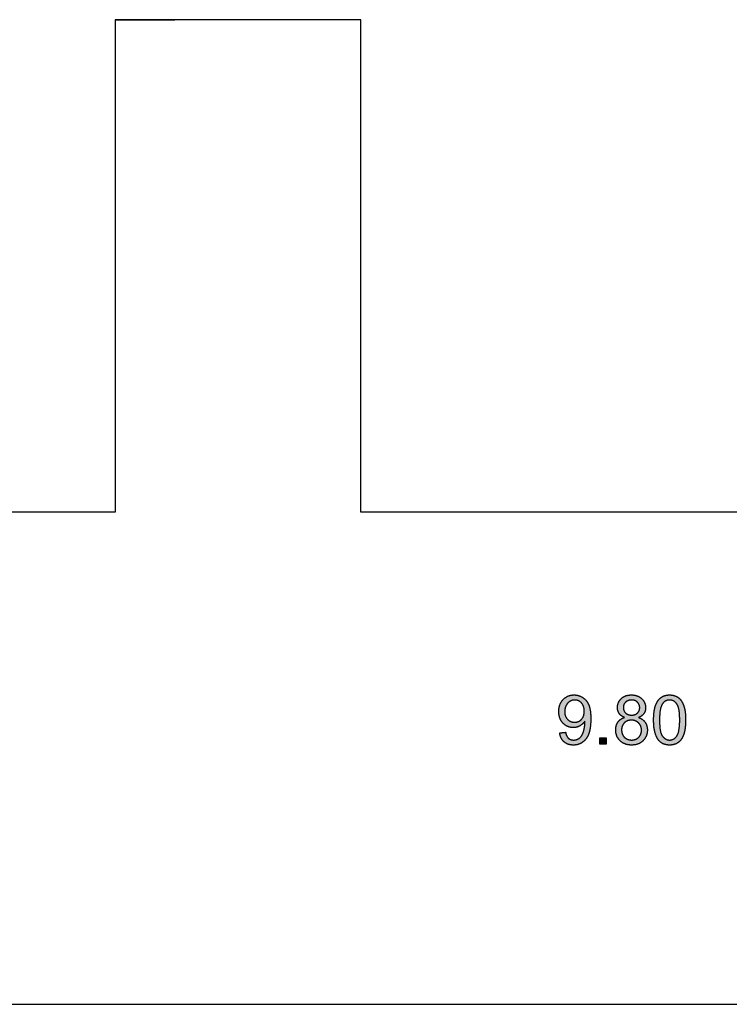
# Model space of a CAD drawing. Header units: millimetres. Extents: x -49 to 798, y -127 to 363.
# Tile 24 of 170: x 129 to 143, y -93 to -73. Entities that reach past the tile are written whole.
import ezdxf

# ---------------------------------------------------------------- set-up
doc = ezdxf.new("R2010")
doc.units = ezdxf.units.MM
doc.header["$MEASUREMENT"] = 0
doc.layers.add('corte', color=1, linetype='Continuous', true_color=0xff0000)
doc.layers.add('grabado', color=3, linetype='Continuous', true_color=0x00ff00)

msp = doc.modelspace()

# ---------------------------------------------------------------- hatches: boundary and pattern name
at = {"layer": 'grabado'}
h = msp.add_hatch(color=256, dxfattribs=at)
h.paths.add_polyline_path([(140.002, -87.576), (140.003, -87.584), (140.004, -87.591), (140.006, -87.598), (140.007, -87.605), (140.008, -87.612), (140.01, -87.618), (140.012, -87.625), (140.013, -87.632), (140.015, -87.638), (140.017, -87.645), (140.019, -87.651), (140.022, -87.657), (140.024, -87.663), (140.027, -87.669), (140.029, -87.675), (140.032, -87.681), (140.035, -87.686), (140.038, -87.692), (140.041, -87.697), (140.044, -87.702), (140.047, -87.708), (140.05, -87.713), (140.054, -87.718), (140.058, -87.723), (140.061, -87.728), (140.065, -87.732), (140.069, -87.737), (140.073, -87.741), (140.077, -87.746), (140.082, -87.75), (140.086, -87.754), (140.091, -87.758), (140.095, -87.762), (140.1, -87.766), (140.105, -87.77), (140.11, -87.774), (140.115, -87.777), (140.12, -87.78), (140.125, -87.784), (140.13, -87.787), (140.135, -87.79), (140.141, -87.793), (140.146, -87.795), (140.152, -87.798), (140.158, -87.8), (140.163, -87.803), (140.169, -87.805), (140.175, -87.807), (140.181, -87.809), (140.187, -87.811), (140.193, -87.813), (140.199, -87.814), (140.206, -87.816), (140.212, -87.817), (140.218, -87.818), (140.225, -87.819), (140.232, -87.82), (140.238, -87.821), (140.245, -87.822), (140.252, -87.822), (140.259, -87.823), (140.266, -87.823), (140.273, -87.823), (140.28, -87.823), (140.294, -87.823), (140.301, -87.823), (140.307, -87.822), (140.314, -87.822), (140.32, -87.821), (140.327, -87.82), (140.333, -87.82), (140.34, -87.819), (140.346, -87.817), (140.352, -87.816), (140.359, -87.815), (140.365, -87.814), (140.371, -87.812), (140.377, -87.81), (140.383, -87.808), (140.389, -87.807), (140.395, -87.805), (140.4, -87.802), (140.406, -87.8), (140.412, -87.798), (140.418, -87.795), (140.423, -87.793), (140.429, -87.79), (140.434, -87.787), (140.44, -87.784), (140.445, -87.781), (140.45, -87.778), (140.456, -87.775), (140.461, -87.771), (140.466, -87.768), (140.471, -87.764), (140.476, -87.76), (140.481, -87.757), (140.486, -87.753), (140.491, -87.748), (140.496, -87.744), (140.5, -87.74), (140.505, -87.736), (140.509, -87.731), (140.514, -87.727), (140.518, -87.722), (140.522, -87.717), (140.526, -87.712), (140.531, -87.707), (140.535, -87.702), (140.539, -87.697), (140.542, -87.691), (140.546, -87.686), (140.55, -87.68), (140.554, -87.675), (140.557, -87.669), (140.561, -87.663), (140.564, -87.657), (140.571, -87.645), (140.577, -87.632), (140.583, -87.619), (140.588, -87.606), (140.594, -87.592), (140.599, -87.577), (140.603, -87.562), (140.608, -87.547), (140.612, -87.53), (140.615, -87.513), (140.619, -87.496), (140.622, -87.478), (140.625, -87.459), (140.627, -87.44), (140.629, -87.42), (140.631, -87.399), (140.632, -87.378), (140.634, -87.334), (140.635, -87.287), (140.634, -87.243), (140.632, -87.201), (140.631, -87.181), (140.629, -87.162), (140.627, -87.143), (140.624, -87.125), (140.622, -87.108), (140.619, -87.092), (140.615, -87.076), (140.611, -87.061), (140.607, -87.046), (140.605, -87.039), (140.603, -87.032), (140.601, -87.026), (140.598, -87.019), (140.596, -87.013), (140.593, -87.007), (140.588, -86.995), (140.582, -86.983), (140.576, -86.972), (140.57, -86.961), (140.567, -86.956), (140.564, -86.951), (140.56, -86.946), (140.557, -86.94), (140.553, -86.935), (140.55, -86.931), (140.546, -86.926), (140.542, -86.921), (140.538, -86.916), (140.534, -86.912), (140.53, -86.907), (140.526, -86.903), (140.522, -86.899), (140.518, -86.895), (140.514, -86.891), (140.509, -86.887), (140.505, -86.883), (140.5, -86.879), (140.496, -86.875), (140.491, -86.871), (140.487, -86.868), (140.482, -86.864), (140.477, -86.861), (140.472, -86.858), (140.467, -86.854), (140.462, -86.851), (140.457, -86.848), (140.452, -86.845), (140.446, -86.842), (140.441, -86.84), (140.436, -86.837), (140.431, -86.835), (140.426, -86.832), (140.42, -86.83), (140.415, -86.828), (140.41, -86.826), (140.404, -86.824), (140.399, -86.822), (140.393, -86.82), (140.388, -86.818), (140.382, -86.817), (140.377, -86.815), (140.371, -86.814), (140.365, -86.813), (140.36, -86.811), (140.354, -86.81), (140.348, -86.809), (140.343, -86.808), (140.337, -86.808), (140.331, -86.807), (140.325, -86.806), (140.319, -86.806), (140.313, -86.806), (140.307, -86.805), (140.295, -86.805), (140.287, -86.805), (140.279, -86.806), (140.271, -86.806), (140.263, -86.807), (140.255, -86.807), (140.247, -86.808), (140.239, -86.81), (140.231, -86.811), (140.224, -86.813), (140.216, -86.814), (140.209, -86.816), (140.201, -86.818), (140.194, -86.82), (140.187, -86.823), (140.18, -86.826), (140.173, -86.828), (140.166, -86.831), (140.159, -86.834), (140.152, -86.838), (140.146, -86.841), (140.139, -86.845), (140.133, -86.849), (140.126, -86.853), (140.12, -86.857), (140.114, -86.862), (140.108, -86.866), (140.102, -86.871), (140.096, -86.876), (140.09, -86.881), (140.084, -86.886), (140.079, -86.892), (140.073, -86.898), (140.068, -86.903), (140.062, -86.909), (140.057, -86.915), (140.052, -86.922), (140.047, -86.928), (140.043, -86.934), (140.038, -86.941), (140.034, -86.948), (140.03, -86.954), (140.026, -86.961), (140.022, -86.968), (140.019, -86.975), (140.016, -86.982), (140.012, -86.99), (140.009, -86.997), (140.006, -87.005), (140.004, -87.013), (140.001, -87.02), (139.999, -87.028), (139.997, -87.036), (139.995, -87.044), (139.993, -87.053), (139.991, -87.061), (139.99, -87.07), (139.988, -87.078), (139.987, -87.087), (139.986, -87.096), (139.986, -87.105), (139.985, -87.114), (139.985, -87.123), (139.984, -87.132), (139.984, -87.142), (139.984, -87.151), (139.985, -87.16), (139.985, -87.169), (139.986, -87.177), (139.986, -87.186), (139.987, -87.195), (139.988, -87.203), (139.99, -87.211), (139.991, -87.22), (139.993, -87.228), (139.994, -87.236), (139.996, -87.244), (139.998, -87.251), (140.001, -87.259), (140.003, -87.267), (140.006, -87.274), (140.008, -87.281), (140.011, -87.289), (140.014, -87.296), (140.017, -87.303), (140.021, -87.31), (140.024, -87.316), (140.028, -87.323), (140.032, -87.33), (140.036, -87.336), (140.04, -87.342), (140.045, -87.349), (140.049, -87.355), (140.054, -87.361), (140.059, -87.367), (140.064, -87.372), (140.069, -87.378), (140.075, -87.384), (140.08, -87.389), (140.086, -87.394), (140.091, -87.399), (140.097, -87.404), (140.103, -87.409), (140.108, -87.413), (140.114, -87.417), (140.12, -87.422), (140.126, -87.425), (140.132, -87.429), (140.139, -87.433), (140.145, -87.436), (140.151, -87.439), (140.158, -87.443), (140.164, -87.445), (140.171, -87.448), (140.177, -87.451), (140.184, -87.453), (140.191, -87.455), (140.198, -87.457), (140.204, -87.459), (140.211, -87.461), (140.219, -87.462), (140.226, -87.464), (140.233, -87.465), (140.24, -87.466), (140.248, -87.466), (140.255, -87.467), (140.262, -87.467), (140.27, -87.468), (140.278, -87.468), (140.287, -87.468), (140.296, -87.467), (140.305, -87.467), (140.314, -87.466), (140.323, -87.464), (140.332, -87.463), (140.34, -87.461), (140.349, -87.459), (140.357, -87.456), (140.366, -87.454), (140.374, -87.451), (140.382, -87.447), (140.391, -87.444), (140.399, -87.44), (140.407, -87.436), (140.415, -87.432), (140.422, -87.427), (140.43, -87.422), (140.437, -87.417), (140.445, -87.412), (140.452, -87.407), (140.458, -87.401), (140.465, -87.396), (140.471, -87.39), (140.477, -87.384), (140.483, -87.378), (140.489, -87.372), (140.494, -87.365), (140.5, -87.358), (140.505, -87.351), (140.51, -87.344), (140.514, -87.337), (140.515, -87.351), (140.515, -87.362), (140.515, -87.38), (140.514, -87.399), (140.512, -87.418), (140.51, -87.437), (140.508, -87.455), (140.505, -87.474), (140.501, -87.492), (140.497, -87.51), (140.492, -87.528), (140.487, -87.545), (140.482, -87.561), (140.477, -87.576), (140.474, -87.583), (140.471, -87.59), (140.469, -87.597), (140.466, -87.603), (140.463, -87.609), (140.46, -87.615), (140.457, -87.621), (140.453, -87.626), (140.45, -87.632), (140.447, -87.637), (140.443, -87.642), (140.44, -87.647), (140.436, -87.652), (140.432, -87.656), (140.428, -87.661), (140.424, -87.665), (140.419, -87.669), (140.415, -87.673), (140.41, -87.677), (140.405, -87.681), (140.4, -87.685), (140.395, -87.688), (140.39, -87.692), (140.385, -87.695), (140.382, -87.697), (140.379, -87.698), (140.377, -87.7), (140.374, -87.701), (140.371, -87.703), (140.368, -87.704), (140.365, -87.705), (140.362, -87.706), (140.359, -87.708), (140.356, -87.709), (140.353, -87.71), (140.35, -87.711), (140.344, -87.713), (140.338, -87.714), (140.332, -87.716), (140.326, -87.717), (140.319, -87.718), (140.313, -87.719), (140.306, -87.72), (140.299, -87.72), (140.293, -87.721), (140.286, -87.721), (140.282, -87.721), (140.278, -87.721), (140.274, -87.721), (140.27, -87.72), (140.266, -87.72), (140.262, -87.72), (140.258, -87.719), (140.255, -87.719), (140.251, -87.718), (140.247, -87.717), (140.244, -87.716), (140.24, -87.716), (140.237, -87.715), (140.233, -87.714), (140.23, -87.713), (140.227, -87.712), (140.223, -87.71), (140.22, -87.709), (140.217, -87.708), (140.214, -87.706), (140.21, -87.705), (140.207, -87.703), (140.204, -87.702), (140.201, -87.7), (140.198, -87.698), (140.196, -87.696), (140.193, -87.694), (140.19, -87.692), (140.187, -87.69), (140.184, -87.688), (140.182, -87.686), (140.179, -87.684), (140.177, -87.681), (140.174, -87.679), (140.172, -87.676), (140.169, -87.674), (140.167, -87.671), (140.164, -87.668), (140.162, -87.665), (140.16, -87.662), (140.158, -87.659), (140.156, -87.656), (140.154, -87.653), (140.152, -87.65), (140.15, -87.646), (140.148, -87.643), (140.146, -87.639), (140.144, -87.635), (140.143, -87.632), (140.141, -87.628), (140.139, -87.624), (140.138, -87.62), (140.136, -87.616), (140.135, -87.611), (140.132, -87.603), (140.129, -87.594), (140.127, -87.584), (140.125, -87.574), (140.123, -87.564)], flags=0)
h.paths.add_polyline_path([(140.502, -87.136), (140.502, -87.123), (140.502, -87.117), (140.501, -87.11), (140.501, -87.104), (140.5, -87.098), (140.5, -87.092), (140.499, -87.086), (140.498, -87.08), (140.497, -87.074), (140.496, -87.069), (140.495, -87.063), (140.493, -87.058), (140.492, -87.052), (140.49, -87.047), (140.489, -87.042), (140.487, -87.037), (140.485, -87.031), (140.483, -87.026), (140.481, -87.022), (140.479, -87.017), (140.476, -87.012), (140.474, -87.007), (140.471, -87.003), (140.469, -86.998), (140.466, -86.994), (140.463, -86.99), (140.46, -86.985), (140.457, -86.981), (140.454, -86.977), (140.451, -86.973), (140.447, -86.969), (140.444, -86.965), (140.44, -86.962), (140.437, -86.958), (140.433, -86.955), (140.429, -86.951), (140.425, -86.948), (140.422, -86.945), (140.418, -86.942), (140.414, -86.939), (140.41, -86.937), (140.406, -86.934), (140.402, -86.932), (140.398, -86.929), (140.394, -86.927), (140.389, -86.925), (140.385, -86.923), (140.381, -86.921), (140.376, -86.919), (140.372, -86.918), (140.367, -86.916), (140.363, -86.915), (140.358, -86.914), (140.354, -86.912), (140.349, -86.911), (140.344, -86.911), (140.339, -86.91), (140.334, -86.909), (140.33, -86.909), (140.325, -86.908), (140.32, -86.908), (140.314, -86.908), (140.309, -86.908), (140.304, -86.908), (140.299, -86.908), (140.294, -86.908), (140.288, -86.909), (140.283, -86.909), (140.278, -86.91), (140.273, -86.911), (140.268, -86.912), (140.263, -86.913), (140.258, -86.914), (140.254, -86.915), (140.249, -86.917), (140.244, -86.919), (140.24, -86.92), (140.235, -86.922), (140.23, -86.924), (140.226, -86.926), (140.221, -86.929), (140.217, -86.931), (140.213, -86.934), (140.208, -86.936), (140.204, -86.939), (140.2, -86.942), (140.196, -86.945), (140.192, -86.948), (140.188, -86.951), (140.184, -86.955), (140.18, -86.958), (140.176, -86.962), (140.172, -86.966), (140.168, -86.97), (140.164, -86.974), (140.161, -86.978), (140.157, -86.982), (140.154, -86.987), (140.15, -86.991), (140.147, -86.996), (140.144, -87), (140.141, -87.005), (140.138, -87.01), (140.136, -87.014), (140.133, -87.019), (140.13, -87.024), (140.128, -87.029), (140.126, -87.034), (140.124, -87.04), (140.122, -87.045), (140.12, -87.05), (140.118, -87.056), (140.116, -87.061), (140.115, -87.067), (140.113, -87.072), (140.112, -87.078), (140.111, -87.084), (140.109, -87.09), (140.108, -87.096), (140.108, -87.102), (140.107, -87.108), (140.106, -87.114), (140.106, -87.12), (140.105, -87.127), (140.105, -87.133), (140.105, -87.139), (140.105, -87.146), (140.105, -87.152), (140.105, -87.158), (140.105, -87.164), (140.106, -87.169), (140.106, -87.175), (140.107, -87.18), (140.107, -87.186), (140.108, -87.191), (140.109, -87.197), (140.11, -87.202), (140.111, -87.207), (140.113, -87.212), (140.114, -87.217), (140.116, -87.222), (140.117, -87.227), (140.119, -87.232), (140.121, -87.237), (140.123, -87.241), (140.125, -87.246), (140.127, -87.251), (140.129, -87.255), (140.131, -87.26), (140.134, -87.264), (140.136, -87.268), (140.139, -87.273), (140.142, -87.277), (140.145, -87.281), (140.148, -87.285), (140.151, -87.289), (140.154, -87.293), (140.158, -87.296), (140.161, -87.3), (140.165, -87.304), (140.168, -87.307), (140.172, -87.311), (140.176, -87.314), (140.18, -87.317), (140.184, -87.32), (140.187, -87.323), (140.191, -87.326), (140.196, -87.329), (140.2, -87.331), (140.204, -87.334), (140.208, -87.336), (140.212, -87.339), (140.217, -87.341), (140.221, -87.343), (140.226, -87.345), (140.23, -87.346), (140.235, -87.348), (140.24, -87.35), (140.244, -87.351), (140.249, -87.352), (140.254, -87.354), (140.259, -87.355), (140.264, -87.356), (140.269, -87.357), (140.274, -87.357), (140.279, -87.358), (140.284, -87.358), (140.29, -87.359), (140.295, -87.359), (140.3, -87.359), (140.306, -87.359), (140.311, -87.359), (140.317, -87.359), (140.322, -87.359), (140.327, -87.358), (140.332, -87.358), (140.337, -87.357), (140.342, -87.357), (140.347, -87.356), (140.352, -87.355), (140.357, -87.354), (140.361, -87.352), (140.366, -87.351), (140.371, -87.35), (140.375, -87.348), (140.38, -87.346), (140.384, -87.345), (140.388, -87.343), (140.393, -87.341), (140.397, -87.339), (140.401, -87.336), (140.405, -87.334), (140.409, -87.331), (140.413, -87.329), (140.417, -87.326), (140.421, -87.323), (140.425, -87.32), (140.429, -87.317), (140.433, -87.314), (140.436, -87.311), (140.44, -87.307), (140.444, -87.304), (140.447, -87.3), (140.45, -87.296), (140.454, -87.293), (140.457, -87.289), (140.46, -87.285), (140.463, -87.281), (140.466, -87.276), (140.469, -87.272), (140.471, -87.268), (140.474, -87.263), (140.476, -87.259), (140.478, -87.254), (140.481, -87.249), (140.483, -87.244), (140.485, -87.24), (140.487, -87.235), (140.488, -87.229), (140.49, -87.224), (140.492, -87.219), (140.493, -87.214), (140.495, -87.208), (140.496, -87.203), (140.497, -87.197), (140.498, -87.191), (140.499, -87.186), (140.5, -87.18), (140.5, -87.174), (140.501, -87.168), (140.501, -87.161), (140.502, -87.155), (140.502, -87.149)], flags=0)
h = msp.add_hatch(color=256, dxfattribs=at)
h.paths.add_polyline_path([(141.322, -87.263), (141.317, -87.264), (141.312, -87.266), (141.306, -87.268), (141.301, -87.27), (141.296, -87.271), (141.291, -87.273), (141.286, -87.275), (141.281, -87.278), (141.277, -87.28), (141.272, -87.282), (141.267, -87.284), (141.263, -87.287), (141.258, -87.289), (141.254, -87.292), (141.249, -87.295), (141.245, -87.297), (141.241, -87.3), (141.237, -87.303), (141.233, -87.306), (141.229, -87.309), (141.225, -87.312), (141.221, -87.316), (141.218, -87.319), (141.214, -87.322), (141.211, -87.326), (141.207, -87.33), (141.204, -87.333), (141.2, -87.337), (141.197, -87.341), (141.194, -87.345), (141.191, -87.349), (141.188, -87.353), (141.185, -87.357), (141.182, -87.361), (141.18, -87.365), (141.177, -87.37), (141.174, -87.374), (141.172, -87.379), (141.17, -87.383), (141.167, -87.388), (141.165, -87.392), (141.163, -87.397), (141.161, -87.402), (141.159, -87.407), (141.157, -87.412), (141.156, -87.417), (141.154, -87.422), (141.153, -87.427), (141.151, -87.432), (141.15, -87.437), (141.149, -87.442), (141.147, -87.448), (141.146, -87.453), (141.145, -87.458), (141.145, -87.464), (141.144, -87.47), (141.143, -87.481), (141.142, -87.492), (141.141, -87.504), (141.141, -87.516), (141.141, -87.525), (141.141, -87.533), (141.142, -87.541), (141.142, -87.549), (141.143, -87.556), (141.144, -87.564), (141.145, -87.572), (141.146, -87.579), (141.148, -87.587), (141.15, -87.594), (141.151, -87.601), (141.153, -87.609), (141.155, -87.616), (141.158, -87.623), (141.16, -87.63), (141.163, -87.637), (141.166, -87.644), (141.169, -87.65), (141.172, -87.657), (141.176, -87.663), (141.179, -87.67), (141.183, -87.676), (141.187, -87.683), (141.191, -87.689), (141.195, -87.695), (141.199, -87.701), (141.204, -87.707), (141.209, -87.713), (141.214, -87.719), (141.219, -87.724), (141.224, -87.73), (141.23, -87.735), (141.235, -87.741), (141.241, -87.746), (141.247, -87.751), (141.253, -87.756), (141.259, -87.761), (141.265, -87.765), (141.271, -87.77), (141.277, -87.774), (141.284, -87.778), (141.291, -87.782), (141.297, -87.785), (141.304, -87.789), (141.311, -87.792), (141.318, -87.795), (141.325, -87.798), (141.332, -87.801), (141.34, -87.804), (141.347, -87.806), (141.355, -87.809), (141.362, -87.811), (141.37, -87.813), (141.378, -87.815), (141.386, -87.816), (141.394, -87.818), (141.402, -87.819), (141.411, -87.82), (141.419, -87.821), (141.428, -87.822), (141.436, -87.822), (141.445, -87.823), (141.454, -87.823), (141.463, -87.823), (141.472, -87.823), (141.481, -87.823), (141.49, -87.822), (141.498, -87.822), (141.507, -87.821), (141.515, -87.82), (141.524, -87.819), (141.532, -87.818), (141.54, -87.816), (141.548, -87.815), (141.556, -87.813), (141.564, -87.811), (141.572, -87.809), (141.579, -87.807), (141.587, -87.804), (141.594, -87.801), (141.601, -87.799), (141.608, -87.796), (141.615, -87.792), (141.622, -87.789), (141.629, -87.786), (141.636, -87.782), (141.642, -87.778), (141.649, -87.774), (141.655, -87.77), (141.661, -87.766), (141.668, -87.761), (141.674, -87.756), (141.68, -87.751), (141.685, -87.746), (141.691, -87.741), (141.697, -87.736), (141.702, -87.73), (141.707, -87.725), (141.713, -87.719), (141.717, -87.713), (141.722, -87.707), (141.727, -87.702), (141.731, -87.696), (141.736, -87.69), (141.74, -87.683), (141.743, -87.677), (141.747, -87.671), (141.751, -87.664), (141.754, -87.658), (141.757, -87.651), (141.76, -87.645), (141.763, -87.638), (141.766, -87.631), (141.768, -87.624), (141.771, -87.618), (141.773, -87.61), (141.775, -87.603), (141.777, -87.596), (141.778, -87.589), (141.78, -87.582), (141.781, -87.574), (141.782, -87.567), (141.783, -87.559), (141.784, -87.551), (141.785, -87.544), (141.785, -87.536), (141.785, -87.528), (141.785, -87.52), (141.785, -87.508), (141.785, -87.497), (141.784, -87.486), (141.783, -87.475), (141.782, -87.47), (141.781, -87.464), (141.78, -87.459), (141.779, -87.454), (141.778, -87.449), (141.777, -87.444), (141.775, -87.438), (141.774, -87.433), (141.773, -87.428), (141.771, -87.424), (141.769, -87.419), (141.768, -87.414), (141.766, -87.409), (141.764, -87.404), (141.762, -87.4), (141.76, -87.395), (141.758, -87.39), (141.755, -87.386), (141.753, -87.381), (141.751, -87.377), (141.748, -87.373), (141.745, -87.368), (141.743, -87.364), (141.74, -87.36), (141.737, -87.356), (141.734, -87.352), (141.731, -87.348), (141.728, -87.344), (141.725, -87.34), (141.721, -87.336), (141.718, -87.332), (141.715, -87.329), (141.711, -87.325), (141.707, -87.322), (141.704, -87.318), (141.7, -87.315), (141.696, -87.312), (141.692, -87.308), (141.688, -87.305), (141.684, -87.302), (141.68, -87.299), (141.676, -87.296), (141.671, -87.293), (141.667, -87.291), (141.662, -87.288), (141.658, -87.285), (141.653, -87.283), (141.648, -87.28), (141.643, -87.278), (141.639, -87.275), (141.634, -87.273), (141.628, -87.271), (141.618, -87.267), (141.607, -87.263), (141.616, -87.259), (141.625, -87.256), (141.633, -87.252), (141.641, -87.248), (141.649, -87.243), (141.652, -87.241), (141.656, -87.239), (141.66, -87.237), (141.663, -87.234), (141.666, -87.232), (141.67, -87.229), (141.673, -87.227), (141.676, -87.224), (141.68, -87.222), (141.683, -87.219), (141.686, -87.216), (141.689, -87.214), (141.691, -87.211), (141.694, -87.208), (141.697, -87.205), (141.7, -87.202), (141.702, -87.2), (141.705, -87.197), (141.707, -87.194), (141.71, -87.19), (141.712, -87.187), (141.714, -87.184), (141.716, -87.181), (141.718, -87.178), (141.72, -87.174), (141.722, -87.171), (141.724, -87.168), (141.726, -87.164), (141.728, -87.161), (141.73, -87.158), (141.731, -87.154), (141.733, -87.151), (141.734, -87.147), (141.736, -87.143), (141.737, -87.14), (141.738, -87.136), (141.739, -87.132), (141.74, -87.129), (141.742, -87.125), (141.743, -87.121), (141.743, -87.117), (141.744, -87.113), (141.745, -87.109), (141.746, -87.106), (141.747, -87.102), (141.747, -87.098), (141.748, -87.093), (141.748, -87.089), (141.749, -87.081), (141.749, -87.073), (141.749, -87.064), (141.749, -87.057), (141.749, -87.051), (141.749, -87.044), (141.748, -87.038), (141.747, -87.031), (141.747, -87.025), (141.746, -87.018), (141.744, -87.012), (141.743, -87.006), (141.742, -87), (141.74, -86.994), (141.738, -86.988), (141.736, -86.982), (141.734, -86.976), (141.732, -86.97), (141.73, -86.964), (141.727, -86.958), (141.724, -86.953), (141.721, -86.947), (141.718, -86.942), (141.715, -86.936), (141.712, -86.931), (141.708, -86.926), (141.705, -86.92), (141.701, -86.915), (141.697, -86.91), (141.693, -86.905), (141.689, -86.9), (141.684, -86.895), (141.68, -86.89), (141.675, -86.885), (141.67, -86.881), (141.665, -86.876), (141.66, -86.871), (141.655, -86.867), (141.65, -86.863), (141.644, -86.859), (141.639, -86.855), (141.633, -86.851), (141.628, -86.848), (141.622, -86.844), (141.616, -86.841), (141.61, -86.838), (141.604, -86.835), (141.598, -86.832), (141.591, -86.829), (141.585, -86.826), (141.578, -86.824), (141.572, -86.822), (141.565, -86.82), (141.558, -86.818), (141.552, -86.816), (141.545, -86.814), (141.538, -86.813), (141.53, -86.811), (141.523, -86.81), (141.516, -86.809), (141.508, -86.808), (141.501, -86.807), (141.493, -86.806), (141.485, -86.806), (141.477, -86.805), (141.47, -86.805), (141.461, -86.805), (141.453, -86.805), (141.446, -86.805), (141.438, -86.806), (141.43, -86.806), (141.422, -86.807), (141.415, -86.808), (141.407, -86.809), (141.4, -86.81), (141.393, -86.811), (141.386, -86.812), (141.379, -86.814), (141.372, -86.816), (141.365, -86.817), (141.358, -86.819), (141.352, -86.821), (141.345, -86.824), (141.339, -86.826), (141.333, -86.829), (141.326, -86.831), (141.32, -86.834), (141.314, -86.837), (141.308, -86.84), (141.302, -86.843), (141.297, -86.847), (141.291, -86.85), (141.286, -86.854), (141.28, -86.858), (141.275, -86.862), (141.27, -86.866), (141.265, -86.87), (141.26, -86.874), (141.255, -86.879), (141.25, -86.884), (141.245, -86.888), (141.241, -86.893), (141.236, -86.898), (141.232, -86.903), (141.228, -86.908), (141.224, -86.913), (141.221, -86.918), (141.217, -86.923), (141.214, -86.928), (141.21, -86.934), (141.207, -86.939), (141.204, -86.944), (141.202, -86.95), (141.199, -86.956), (141.196, -86.961), (141.194, -86.967), (141.192, -86.973), (141.19, -86.979), (141.188, -86.984), (141.186, -86.99), (141.185, -86.997), (141.183, -87.003), (141.182, -87.009), (141.181, -87.015), (141.18, -87.021), (141.179, -87.028), (141.178, -87.034), (141.178, -87.041), (141.177, -87.047), (141.177, -87.054), (141.177, -87.061), (141.177, -87.07), (141.178, -87.078), (141.178, -87.087), (141.179, -87.095), (141.18, -87.099), (141.18, -87.104), (141.181, -87.108), (141.182, -87.112), (141.183, -87.116), (141.184, -87.12), (141.185, -87.124), (141.186, -87.127), (141.187, -87.131), (141.188, -87.135), (141.19, -87.139), (141.191, -87.142), (141.192, -87.146), (141.194, -87.15), (141.195, -87.153), (141.197, -87.157), (141.199, -87.16), (141.201, -87.164), (141.202, -87.167), (141.204, -87.171), (141.206, -87.174), (141.208, -87.177), (141.21, -87.181), (141.213, -87.184), (141.215, -87.187), (141.217, -87.19), (141.22, -87.193), (141.222, -87.196), (141.225, -87.199), (141.227, -87.202), (141.23, -87.205), (141.233, -87.208), (141.236, -87.211), (141.239, -87.214), (141.242, -87.216), (141.245, -87.219), (141.248, -87.222), (141.251, -87.224), (141.255, -87.227), (141.258, -87.229), (141.261, -87.232), (141.265, -87.234), (141.269, -87.236), (141.272, -87.239), (141.276, -87.241), (141.28, -87.243), (141.288, -87.248), (141.296, -87.252), (141.305, -87.256), (141.313, -87.259)], flags=0)
h.paths.add_polyline_path([(141.261, -87.517), (141.261, -87.524), (141.262, -87.53), (141.262, -87.536), (141.263, -87.543), (141.264, -87.549), (141.265, -87.556), (141.266, -87.562), (141.267, -87.568), (141.269, -87.575), (141.27, -87.581), (141.272, -87.587), (141.274, -87.594), (141.277, -87.6), (141.279, -87.606), (141.282, -87.612), (141.284, -87.618), (141.286, -87.621), (141.287, -87.624), (141.289, -87.627), (141.291, -87.63), (141.292, -87.633), (141.294, -87.636), (141.296, -87.639), (141.298, -87.641), (141.3, -87.644), (141.302, -87.647), (141.304, -87.649), (141.306, -87.652), (141.308, -87.654), (141.31, -87.657), (141.312, -87.659), (141.314, -87.662), (141.317, -87.664), (141.319, -87.666), (141.322, -87.669), (141.324, -87.671), (141.327, -87.673), (141.329, -87.675), (141.332, -87.677), (141.334, -87.679), (141.337, -87.681), (141.34, -87.683), (141.343, -87.685), (141.346, -87.687), (141.349, -87.689), (141.352, -87.691), (141.355, -87.692), (141.358, -87.694), (141.364, -87.697), (141.371, -87.7), (141.377, -87.703), (141.383, -87.706), (141.39, -87.708), (141.396, -87.71), (141.403, -87.712), (141.41, -87.714), (141.416, -87.716), (141.423, -87.717), (141.43, -87.718), (141.436, -87.719), (141.443, -87.72), (141.45, -87.72), (141.457, -87.721), (141.464, -87.721), (141.47, -87.721), (141.475, -87.721), (141.481, -87.72), (141.486, -87.72), (141.492, -87.719), (141.497, -87.719), (141.502, -87.718), (141.507, -87.717), (141.512, -87.716), (141.517, -87.715), (141.522, -87.714), (141.527, -87.713), (141.532, -87.712), (141.536, -87.71), (141.541, -87.708), (141.546, -87.707), (141.55, -87.705), (141.555, -87.703), (141.559, -87.701), (141.563, -87.699), (141.568, -87.697), (141.572, -87.694), (141.576, -87.692), (141.58, -87.689), (141.584, -87.686), (141.588, -87.684), (141.592, -87.681), (141.595, -87.678), (141.599, -87.675), (141.603, -87.671), (141.606, -87.668), (141.61, -87.664), (141.613, -87.661), (141.616, -87.657), (141.62, -87.654), (141.623, -87.65), (141.626, -87.646), (141.628, -87.642), (141.631, -87.638), (141.634, -87.634), (141.636, -87.63), (141.639, -87.626), (141.641, -87.622), (141.643, -87.618), (141.645, -87.614), (141.647, -87.609), (141.649, -87.605), (141.651, -87.6), (141.653, -87.596), (141.654, -87.591), (141.656, -87.587), (141.657, -87.582), (141.658, -87.577), (141.66, -87.572), (141.661, -87.568), (141.661, -87.563), (141.662, -87.558), (141.663, -87.553), (141.664, -87.548), (141.664, -87.542), (141.664, -87.537), (141.665, -87.532), (141.665, -87.527), (141.665, -87.521), (141.665, -87.516), (141.665, -87.51), (141.664, -87.505), (141.664, -87.5), (141.664, -87.494), (141.663, -87.489), (141.662, -87.484), (141.661, -87.479), (141.66, -87.474), (141.659, -87.469), (141.658, -87.464), (141.657, -87.459), (141.656, -87.454), (141.654, -87.45), (141.652, -87.445), (141.651, -87.44), (141.649, -87.436), (141.647, -87.431), (141.645, -87.427), (141.643, -87.423), (141.64, -87.418), (141.638, -87.414), (141.636, -87.41), (141.633, -87.406), (141.63, -87.402), (141.627, -87.398), (141.624, -87.394), (141.621, -87.39), (141.618, -87.386), (141.615, -87.382), (141.611, -87.379), (141.608, -87.375), (141.604, -87.371), (141.601, -87.368), (141.597, -87.365), (141.593, -87.361), (141.589, -87.358), (141.585, -87.355), (141.581, -87.352), (141.577, -87.35), (141.573, -87.347), (141.569, -87.345), (141.565, -87.342), (141.56, -87.34), (141.556, -87.338), (141.552, -87.336), (141.547, -87.334), (141.542, -87.332), (141.538, -87.33), (141.533, -87.328), (141.528, -87.327), (141.523, -87.325), (141.519, -87.324), (141.514, -87.323), (141.509, -87.322), (141.503, -87.321), (141.498, -87.32), (141.493, -87.319), (141.488, -87.319), (141.482, -87.318), (141.477, -87.318), (141.471, -87.317), (141.466, -87.317), (141.46, -87.317), (141.455, -87.317), (141.449, -87.317), (141.444, -87.318), (141.438, -87.318), (141.433, -87.319), (141.428, -87.319), (141.423, -87.32), (141.418, -87.321), (141.413, -87.322), (141.408, -87.323), (141.403, -87.324), (141.398, -87.325), (141.393, -87.327), (141.389, -87.328), (141.384, -87.33), (141.38, -87.332), (141.375, -87.333), (141.371, -87.335), (141.366, -87.337), (141.362, -87.34), (141.358, -87.342), (141.354, -87.344), (141.35, -87.347), (141.346, -87.349), (141.342, -87.352), (141.338, -87.355), (141.334, -87.358), (141.331, -87.361), (141.327, -87.364), (141.323, -87.367), (141.32, -87.371), (141.316, -87.374), (141.313, -87.378), (141.31, -87.382), (141.306, -87.385), (141.303, -87.389), (141.3, -87.393), (141.298, -87.397), (141.295, -87.401), (141.292, -87.405), (141.29, -87.409), (141.287, -87.413), (141.285, -87.417), (141.283, -87.421), (141.281, -87.425), (141.279, -87.43), (141.277, -87.434), (141.275, -87.439), (141.273, -87.443), (141.272, -87.448), (141.27, -87.452), (141.269, -87.457), (141.268, -87.462), (141.267, -87.466), (141.266, -87.471), (141.265, -87.476), (141.264, -87.481), (141.263, -87.486), (141.263, -87.491), (141.262, -87.496), (141.262, -87.501), (141.262, -87.506), (141.261, -87.512)], flags=0)
h.paths.add_polyline_path([(141.297, -87.057), (141.298, -87.061), (141.298, -87.066), (141.298, -87.07), (141.298, -87.074), (141.299, -87.078), (141.299, -87.082), (141.3, -87.086), (141.3, -87.09), (141.301, -87.094), (141.302, -87.098), (141.303, -87.102), (141.304, -87.106), (141.305, -87.109), (141.306, -87.113), (141.307, -87.117), (141.309, -87.12), (141.31, -87.124), (141.312, -87.127), (141.313, -87.131), (141.315, -87.134), (141.317, -87.137), (141.319, -87.141), (141.321, -87.144), (141.323, -87.147), (141.325, -87.15), (141.327, -87.153), (141.329, -87.156), (141.332, -87.159), (141.334, -87.162), (141.337, -87.165), (141.34, -87.168), (141.342, -87.171), (141.345, -87.173), (141.348, -87.176), (141.351, -87.179), (141.354, -87.181), (141.357, -87.183), (141.36, -87.186), (141.364, -87.188), (141.367, -87.19), (141.37, -87.192), (141.374, -87.194), (141.377, -87.196), (141.381, -87.198), (141.384, -87.199), (141.388, -87.201), (141.392, -87.202), (141.395, -87.204), (141.399, -87.205), (141.403, -87.206), (141.407, -87.208), (141.411, -87.209), (141.415, -87.21), (141.419, -87.211), (141.424, -87.211), (141.428, -87.212), (141.432, -87.213), (141.437, -87.213), (141.441, -87.214), (141.446, -87.214), (141.45, -87.214), (141.455, -87.215), (141.46, -87.215), (141.465, -87.215), (141.469, -87.215), (141.474, -87.215), (141.478, -87.214), (141.483, -87.214), (141.487, -87.214), (141.492, -87.213), (141.496, -87.213), (141.5, -87.212), (141.504, -87.211), (141.509, -87.211), (141.513, -87.21), (141.517, -87.209), (141.521, -87.208), (141.524, -87.206), (141.528, -87.205), (141.532, -87.204), (141.536, -87.202), (141.539, -87.201), (141.543, -87.199), (141.547, -87.198), (141.55, -87.196), (141.553, -87.194), (141.557, -87.192), (141.56, -87.19), (141.563, -87.188), (141.566, -87.186), (141.57, -87.184), (141.573, -87.181), (141.576, -87.179), (141.579, -87.176), (141.581, -87.174), (141.584, -87.171), (141.587, -87.168), (141.59, -87.166), (141.592, -87.163), (141.595, -87.16), (141.597, -87.157), (141.599, -87.154), (141.602, -87.151), (141.604, -87.148), (141.606, -87.145), (141.608, -87.142), (141.61, -87.139), (141.611, -87.135), (141.613, -87.132), (141.615, -87.129), (141.616, -87.126), (141.618, -87.122), (141.619, -87.119), (141.62, -87.116), (141.621, -87.112), (141.623, -87.109), (141.624, -87.105), (141.624, -87.102), (141.625, -87.098), (141.626, -87.094), (141.627, -87.091), (141.627, -87.087), (141.628, -87.083), (141.628, -87.079), (141.628, -87.076), (141.629, -87.072), (141.629, -87.068), (141.629, -87.064), (141.629, -87.06), (141.629, -87.056), (141.628, -87.052), (141.628, -87.048), (141.628, -87.044), (141.627, -87.04), (141.627, -87.036), (141.626, -87.032), (141.625, -87.028), (141.624, -87.025), (141.623, -87.021), (141.622, -87.017), (141.621, -87.014), (141.62, -87.01), (141.619, -87.007), (141.617, -87.003), (141.616, -87), (141.614, -86.996), (141.613, -86.993), (141.611, -86.989), (141.609, -86.986), (141.607, -86.983), (141.605, -86.98), (141.603, -86.977), (141.601, -86.973), (141.598, -86.97), (141.596, -86.967), (141.594, -86.964), (141.591, -86.961), (141.588, -86.958), (141.586, -86.956), (141.583, -86.953), (141.58, -86.95), (141.577, -86.947), (141.574, -86.945), (141.571, -86.942), (141.568, -86.94), (141.565, -86.937), (141.561, -86.935), (141.558, -86.933), (141.555, -86.931), (141.551, -86.929), (141.548, -86.927), (141.544, -86.925), (141.541, -86.923), (141.537, -86.922), (141.534, -86.92), (141.53, -86.919), (141.526, -86.918), (141.522, -86.916), (141.518, -86.915), (141.515, -86.914), (141.511, -86.913), (141.506, -86.912), (141.502, -86.911), (141.498, -86.91), (141.494, -86.91), (141.49, -86.909), (141.485, -86.909), (141.481, -86.908), (141.477, -86.908), (141.472, -86.908), (141.468, -86.908), (141.463, -86.908), (141.459, -86.908), (141.454, -86.908), (141.449, -86.908), (141.445, -86.908), (141.441, -86.909), (141.436, -86.909), (141.432, -86.91), (141.428, -86.91), (141.424, -86.911), (141.419, -86.912), (141.415, -86.913), (141.411, -86.914), (141.407, -86.915), (141.404, -86.916), (141.4, -86.917), (141.396, -86.919), (141.392, -86.92), (141.389, -86.922), (141.385, -86.923), (141.381, -86.925), (141.378, -86.927), (141.374, -86.928), (141.371, -86.93), (141.368, -86.932), (141.364, -86.935), (141.361, -86.937), (141.358, -86.939), (141.355, -86.941), (141.352, -86.944), (141.349, -86.946), (141.346, -86.949), (141.343, -86.952), (141.34, -86.954), (141.338, -86.957), (141.335, -86.96), (141.332, -86.963), (141.33, -86.966), (141.328, -86.969), (141.325, -86.972), (141.323, -86.975), (141.321, -86.978), (141.319, -86.981), (141.317, -86.984), (141.315, -86.987), (141.314, -86.99), (141.312, -86.994), (141.31, -86.997), (141.309, -87), (141.308, -87.003), (141.306, -87.007), (141.305, -87.01), (141.304, -87.014), (141.303, -87.017), (141.302, -87.021), (141.301, -87.024), (141.3, -87.028), (141.3, -87.031), (141.299, -87.035), (141.299, -87.038), (141.298, -87.042), (141.298, -87.046), (141.298, -87.05), (141.298, -87.053)], flags=0)
h = msp.add_hatch(color=256, dxfattribs=at)
h.paths.add_polyline_path([(141.912, -87.315), (141.912, -87.349), (141.913, -87.382), (141.915, -87.415), (141.918, -87.445), (141.922, -87.475), (141.926, -87.504), (141.928, -87.517), (141.931, -87.531), (141.934, -87.544), (141.937, -87.557), (141.94, -87.57), (141.943, -87.582), (141.947, -87.594), (141.95, -87.606), (141.954, -87.617), (141.959, -87.628), (141.963, -87.639), (141.967, -87.65), (141.972, -87.66), (141.977, -87.67), (141.982, -87.679), (141.987, -87.689), (141.993, -87.698), (141.999, -87.706), (142.005, -87.715), (142.011, -87.723), (142.016, -87.729), (142.021, -87.735), (142.027, -87.741), (142.032, -87.746), (142.038, -87.752), (142.044, -87.757), (142.05, -87.762), (142.056, -87.767), (142.062, -87.771), (142.068, -87.776), (142.075, -87.78), (142.081, -87.784), (142.088, -87.788), (142.094, -87.792), (142.101, -87.795), (142.108, -87.798), (142.116, -87.801), (142.123, -87.804), (142.13, -87.807), (142.138, -87.809), (142.145, -87.811), (142.153, -87.813), (142.161, -87.815), (142.169, -87.817), (142.177, -87.818), (142.185, -87.82), (142.194, -87.821), (142.202, -87.822), (142.211, -87.822), (142.219, -87.823), (142.228, -87.823), (142.237, -87.823), (142.251, -87.823), (142.264, -87.822), (142.271, -87.822), (142.277, -87.821), (142.283, -87.821), (142.29, -87.82), (142.296, -87.819), (142.302, -87.818), (142.308, -87.816), (142.314, -87.815), (142.32, -87.814), (142.326, -87.812), (142.332, -87.811), (142.337, -87.809), (142.343, -87.807), (142.349, -87.805), (142.354, -87.803), (142.359, -87.801), (142.365, -87.799), (142.37, -87.796), (142.375, -87.794), (142.38, -87.791), (142.385, -87.788), (142.39, -87.785), (142.395, -87.782), (142.4, -87.779), (142.405, -87.776), (142.409, -87.773), (142.414, -87.769), (142.419, -87.766), (142.423, -87.762), (142.427, -87.759), (142.432, -87.755), (142.436, -87.751), (142.44, -87.747), (142.444, -87.743), (142.448, -87.738), (142.452, -87.734), (142.456, -87.73), (142.46, -87.725), (142.464, -87.72), (142.467, -87.716), (142.471, -87.711), (142.475, -87.706), (142.478, -87.701), (142.481, -87.696), (142.485, -87.69), (142.488, -87.685), (142.491, -87.68), (142.494, -87.674), (142.5, -87.663), (142.506, -87.651), (142.512, -87.639), (142.517, -87.626), (142.522, -87.613), (142.526, -87.599), (142.531, -87.585), (142.535, -87.571), (142.539, -87.556), (142.542, -87.541), (142.545, -87.525), (142.548, -87.508), (142.551, -87.491), (142.554, -87.474), (142.556, -87.455), (142.557, -87.437), (142.56, -87.398), (142.562, -87.357), (142.563, -87.315), (142.562, -87.278), (142.561, -87.244), (142.559, -87.212), (142.557, -87.182), (142.554, -87.153), (142.552, -87.14), (142.55, -87.126), (142.548, -87.114), (142.545, -87.102), (142.543, -87.09), (142.54, -87.079), (142.534, -87.058), (142.528, -87.037), (142.521, -87.017), (142.517, -87.008), (142.514, -86.998), (142.51, -86.989), (142.506, -86.98), (142.502, -86.971), (142.498, -86.963), (142.493, -86.954), (142.489, -86.946), (142.484, -86.938), (142.48, -86.931), (142.475, -86.923), (142.47, -86.916), (142.465, -86.909), (142.459, -86.902), (142.454, -86.895), (142.448, -86.889), (142.442, -86.883), (142.436, -86.877), (142.429, -86.871), (142.423, -86.866), (142.416, -86.86), (142.409, -86.855), (142.402, -86.851), (142.395, -86.846), (142.387, -86.842), (142.38, -86.837), (142.372, -86.834), (142.364, -86.83), (142.356, -86.827), (142.347, -86.823), (142.339, -86.82), (142.33, -86.818), (142.322, -86.815), (142.313, -86.813), (142.304, -86.811), (142.295, -86.81), (142.286, -86.808), (142.276, -86.807), (142.267, -86.806), (142.257, -86.806), (142.247, -86.805), (142.237, -86.805), (142.224, -86.805), (142.211, -86.806), (142.204, -86.807), (142.198, -86.807), (142.191, -86.808), (142.185, -86.809), (142.179, -86.81), (142.173, -86.811), (142.167, -86.812), (142.161, -86.813), (142.155, -86.815), (142.149, -86.816), (142.143, -86.818), (142.138, -86.819), (142.132, -86.821), (142.126, -86.823), (142.121, -86.825), (142.116, -86.827), (142.11, -86.83), (142.105, -86.832), (142.1, -86.835), (142.095, -86.837), (142.09, -86.84), (142.085, -86.843), (142.08, -86.846), (142.075, -86.849), (142.07, -86.852), (142.066, -86.855), (142.061, -86.859), (142.057, -86.862), (142.052, -86.866), (142.048, -86.87), (142.043, -86.873), (142.039, -86.877), (142.035, -86.881), (142.031, -86.885), (142.027, -86.89), (142.023, -86.894), (142.019, -86.898), (142.015, -86.903), (142.011, -86.908), (142.008, -86.912), (142.004, -86.917), (142.001, -86.922), (141.997, -86.927), (141.994, -86.932), (141.99, -86.938), (141.987, -86.943), (141.981, -86.954), (141.975, -86.965), (141.969, -86.977), (141.963, -86.989), (141.958, -87.002), (141.953, -87.015), (141.948, -87.028), (141.944, -87.042), (141.94, -87.057), (141.936, -87.072), (141.932, -87.087), (141.929, -87.103), (141.926, -87.12), (141.923, -87.137), (141.921, -87.155), (141.919, -87.173), (141.917, -87.191), (141.914, -87.23), (141.913, -87.271)], flags=0)
h.paths.add_polyline_path([(142.032, -87.314), (142.033, -87.374), (142.034, -87.401), (142.036, -87.428), (142.038, -87.453), (142.041, -87.476), (142.044, -87.499), (142.047, -87.52), (142.049, -87.53), (142.051, -87.54), (142.053, -87.549), (142.055, -87.558), (142.058, -87.567), (142.06, -87.575), (142.063, -87.583), (142.066, -87.591), (142.068, -87.599), (142.071, -87.606), (142.074, -87.612), (142.078, -87.619), (142.079, -87.622), (142.081, -87.625), (142.083, -87.628), (142.084, -87.631), (142.086, -87.634), (142.088, -87.636), (142.09, -87.639), (142.091, -87.641), (142.095, -87.646), (142.099, -87.651), (142.103, -87.656), (142.107, -87.66), (142.111, -87.664), (142.115, -87.668), (142.119, -87.672), (142.123, -87.676), (142.127, -87.68), (142.131, -87.683), (142.135, -87.687), (142.14, -87.69), (142.144, -87.693), (142.148, -87.696), (142.153, -87.698), (142.157, -87.701), (142.162, -87.703), (142.167, -87.706), (142.171, -87.708), (142.176, -87.71), (142.181, -87.711), (142.186, -87.713), (142.191, -87.715), (142.196, -87.716), (142.201, -87.717), (142.206, -87.718), (142.211, -87.719), (142.216, -87.72), (142.221, -87.72), (142.227, -87.721), (142.232, -87.721), (142.237, -87.721), (142.243, -87.721), (142.248, -87.721), (142.253, -87.72), (142.258, -87.72), (142.264, -87.719), (142.269, -87.718), (142.274, -87.717), (142.279, -87.716), (142.284, -87.715), (142.289, -87.713), (142.294, -87.711), (142.298, -87.71), (142.303, -87.708), (142.308, -87.706), (142.312, -87.703), (142.317, -87.701), (142.322, -87.698), (142.326, -87.696), (142.33, -87.693), (142.335, -87.69), (142.339, -87.686), (142.343, -87.683), (142.348, -87.68), (142.352, -87.676), (142.356, -87.672), (142.36, -87.668), (142.364, -87.664), (142.368, -87.66), (142.372, -87.655), (142.375, -87.651), (142.379, -87.646), (142.383, -87.641), (142.385, -87.639), (142.387, -87.636), (142.388, -87.633), (142.39, -87.63), (142.392, -87.628), (142.394, -87.625), (142.395, -87.622), (142.397, -87.618), (142.4, -87.612), (142.403, -87.605), (142.406, -87.598), (142.409, -87.591), (142.412, -87.583), (142.414, -87.575), (142.417, -87.566), (142.419, -87.558), (142.421, -87.549), (142.423, -87.539), (142.425, -87.529), (142.427, -87.519), (142.431, -87.498), (142.434, -87.476), (142.436, -87.452), (142.438, -87.427), (142.44, -87.401), (142.441, -87.373), (142.442, -87.314), (142.441, -87.255), (142.44, -87.228), (142.438, -87.202), (142.436, -87.177), (142.434, -87.153), (142.431, -87.131), (142.427, -87.11), (142.424, -87.09), (142.421, -87.081), (142.419, -87.072), (142.417, -87.063), (142.414, -87.055), (142.412, -87.047), (142.409, -87.039), (142.406, -87.031), (142.404, -87.024), (142.401, -87.017), (142.397, -87.011), (142.396, -87.008), (142.394, -87.005), (142.392, -87.002), (142.391, -86.999), (142.389, -86.996), (142.387, -86.993), (142.386, -86.991), (142.384, -86.988), (142.38, -86.983), (142.376, -86.979), (142.373, -86.974), (142.369, -86.969), (142.365, -86.965), (142.361, -86.961), (142.357, -86.957), (142.353, -86.953), (142.348, -86.949), (142.344, -86.946), (142.34, -86.942), (142.336, -86.939), (142.331, -86.936), (142.327, -86.933), (142.322, -86.93), (142.318, -86.928), (142.313, -86.925), (142.308, -86.923), (142.303, -86.921), (142.299, -86.919), (142.294, -86.917), (142.289, -86.915), (142.284, -86.914), (142.279, -86.913), (142.274, -86.911), (142.268, -86.91), (142.263, -86.91), (142.258, -86.909), (142.252, -86.908), (142.247, -86.908), (142.241, -86.908), (142.236, -86.908), (142.23, -86.908), (142.225, -86.908), (142.22, -86.908), (142.215, -86.909), (142.21, -86.909), (142.204, -86.91), (142.2, -86.911), (142.195, -86.912), (142.19, -86.913), (142.185, -86.915), (142.18, -86.916), (142.176, -86.918), (142.171, -86.919), (142.166, -86.921), (142.162, -86.923), (142.158, -86.925), (142.153, -86.928), (142.149, -86.93), (142.145, -86.933), (142.141, -86.935), (142.136, -86.938), (142.132, -86.941), (142.129, -86.944), (142.125, -86.948), (142.121, -86.951), (142.117, -86.955), (142.113, -86.958), (142.11, -86.962), (142.106, -86.966), (142.103, -86.97), (142.099, -86.974), (142.096, -86.979), (142.094, -86.982), (142.092, -86.985), (142.09, -86.988), (142.088, -86.991), (142.085, -86.997), (142.081, -87.004), (142.078, -87.011), (142.074, -87.018), (142.071, -87.026), (142.068, -87.034), (142.065, -87.042), (142.062, -87.051), (142.06, -87.059), (142.057, -87.069), (142.055, -87.078), (142.053, -87.088), (142.05, -87.098), (142.048, -87.108), (142.045, -87.13), (142.041, -87.152), (142.039, -87.176), (142.036, -87.202), (142.035, -87.228), (142.033, -87.255), (142.033, -87.284)], flags=0)
msp.add_hatch(color=256, dxfattribs=at).paths.add_polyline_path([(140.816, -87.805), (140.948, -87.805), (140.948, -87.673), (140.816, -87.673)], flags=0)

# ---------------------------------------------------------------- linework, layer by layer
at = {"layer": 'corte'}
msp.add_line((-40.637, -93.089), (185.663, -93.089), dxfattribs=at)
for points in [[(130.963, -73.089), (130.963, -83.089)], [(135.963, -83.089), (135.963, -73.089)], [(130.963, -83.089), (121.263, -83.089)], [(145.763, -83.089), (135.963, -83.089)]]:
    msp.add_lwpolyline(points, dxfattribs=at)
msp.add_polyline3d([(135.963, -73.089, 0), (130.963, -73.089, 0), (132.179, -73.089, 0)], dxfattribs=at)
at = {"layer": 'grabado'}
for points in [[(139.984, -87.142), (139.984, -86.99), (140.073, -86.898)], [(140.073, -86.898), (140.162, -86.805), (140.295, -86.805)], [(140.164, -86.974), (140.105, -87.04), (140.105, -87.146)], [(140.309, -86.908), (140.224, -86.908), (140.164, -86.974)], [(140.295, -86.805), (140.392, -86.805), (140.472, -86.858)], [(140.447, -86.969), (140.392, -86.908), (140.309, -86.908)], [(140.502, -87.136), (140.502, -87.031), (140.447, -86.969)], [(140.472, -86.858), (140.552, -86.91), (140.593, -87.007)], [(141.177, -87.061), (141.177, -86.953), (141.255, -86.879)], [(141.255, -86.879), (141.332, -86.805), (141.461, -86.805)], [(141.343, -86.952), (141.297, -86.996), (141.297, -87.057)], [(141.463, -86.908), (141.389, -86.908), (141.343, -86.952)], [(141.461, -86.805), (141.591, -86.805), (141.67, -86.881)], [(141.583, -86.953), (141.537, -86.908), (141.463, -86.908)], [(141.629, -87.064), (141.629, -86.998), (141.583, -86.953)], [(141.67, -86.881), (141.749, -86.956), (141.749, -87.064)], [(141.948, -87.028), (141.985, -86.919), (142.057, -86.862)], [(142.096, -86.979), (142.032, -87.07), (142.032, -87.314)], [(142.057, -86.862), (142.128, -86.805), (142.237, -86.805)], [(142.236, -86.908), (142.149, -86.908), (142.096, -86.979)], [(142.384, -86.988), (142.325, -86.908), (142.236, -86.908)], [(142.237, -86.805), (142.318, -86.805), (142.38, -86.837)], [(142.38, -86.837), (142.442, -86.87), (142.48, -86.931)], [(142.442, -87.314), (142.442, -87.069), (142.384, -86.988)], [(142.48, -86.931), (142.518, -86.992), (142.54, -87.079)], [(140.069, -87.378), (139.984, -87.288), (139.984, -87.142)], [(140.105, -87.146), (140.105, -87.241), (140.161, -87.3)], [(140.447, -87.3), (140.502, -87.241), (140.502, -87.136)], [(140.593, -87.007), (140.635, -87.104), (140.635, -87.287)], [(141.213, -87.184), (141.177, -87.132), (141.177, -87.061)], [(141.322, -87.263), (141.248, -87.235), (141.213, -87.184)], [(141.297, -87.057), (141.297, -87.127), (141.342, -87.171)], [(141.342, -87.171), (141.387, -87.215), (141.465, -87.215)], [(141.465, -87.215), (141.54, -87.215), (141.584, -87.171)], [(141.584, -87.171), (141.629, -87.127), (141.629, -87.064)], [(141.714, -87.184), (141.679, -87.235), (141.607, -87.263)], [(141.749, -87.064), (141.749, -87.133), (141.714, -87.184)], [(141.912, -87.315), (141.912, -87.138), (141.948, -87.028)], [(142.54, -87.079), (142.563, -87.166), (142.563, -87.315)], [(140.278, -87.468), (140.155, -87.468), (140.069, -87.378)], [(140.161, -87.3), (140.218, -87.359), (140.306, -87.359)], [(140.306, -87.359), (140.392, -87.359), (140.447, -87.3)], [(140.514, -87.337), (140.478, -87.395), (140.415, -87.432)], [(140.497, -87.51), (140.515, -87.437), (140.515, -87.362)], [(140.515, -87.362), (140.515, -87.353), (140.514, -87.337)], [(140.635, -87.287), (140.635, -87.478), (140.594, -87.592)], [(141.141, -87.516), (141.141, -87.419), (141.188, -87.353)], [(141.188, -87.353), (141.235, -87.287), (141.322, -87.263)], [(141.316, -87.374), (141.261, -87.431), (141.261, -87.517)], [(141.46, -87.317), (141.371, -87.317), (141.316, -87.374)], [(141.608, -87.375), (141.551, -87.317), (141.46, -87.317)], [(141.607, -87.263), (141.694, -87.293), (141.74, -87.36)], [(141.665, -87.521), (141.665, -87.433), (141.608, -87.375)], [(141.74, -87.36), (141.785, -87.427), (141.785, -87.52)], [(142.011, -87.723), (141.912, -87.595), (141.912, -87.315)], [(142.032, -87.314), (142.032, -87.562), (142.091, -87.641)], [(142.383, -87.641), (142.442, -87.561), (142.442, -87.314)], [(142.563, -87.315), (142.563, -87.49), (142.526, -87.599)], [(140.002, -87.576), (140.063, -87.57), (140.123, -87.564)], [(140.091, -87.758), (140.017, -87.694), (140.002, -87.576)], [(140.123, -87.564), (140.138, -87.647), (140.179, -87.684)], [(140.415, -87.432), (140.351, -87.468), (140.278, -87.468)], [(140.453, -87.626), (140.479, -87.584), (140.497, -87.51)], [(140.594, -87.592), (140.552, -87.705), (140.471, -87.764)], [(141.23, -87.735), (141.141, -87.648), (141.141, -87.516)], [(141.261, -87.517), (141.261, -87.569), (141.284, -87.618)], [(141.61, -87.664), (141.665, -87.608), (141.665, -87.521)], [(141.785, -87.52), (141.785, -87.648), (141.697, -87.736)], [(142.526, -87.599), (142.49, -87.709), (142.419, -87.766)], [(140.28, -87.823), (140.164, -87.823), (140.091, -87.758)], [(140.179, -87.684), (140.221, -87.721), (140.286, -87.721)], [(140.471, -87.764), (140.39, -87.823), (140.28, -87.823)], [(140.286, -87.721), (140.341, -87.721), (140.385, -87.695)], [(140.385, -87.695), (140.428, -87.669), (140.453, -87.626)], [(140.816, -87.805), (140.816, -87.739), (140.816, -87.673)], [(140.816, -87.673), (140.882, -87.673), (140.948, -87.673)], [(140.948, -87.673), (140.948, -87.739), (140.948, -87.805)], [(141.463, -87.823), (141.318, -87.823), (141.23, -87.735)], [(141.284, -87.618), (141.308, -87.667), (141.358, -87.694)], [(141.358, -87.694), (141.408, -87.721), (141.464, -87.721)], [(141.697, -87.736), (141.608, -87.823), (141.463, -87.823)], [(141.464, -87.721), (141.554, -87.721), (141.61, -87.664)], [(142.237, -87.823), (142.093, -87.823), (142.011, -87.723)], [(142.091, -87.641), (142.151, -87.721), (142.237, -87.721)], [(142.237, -87.721), (142.324, -87.721), (142.383, -87.641)], [(142.419, -87.766), (142.347, -87.823), (142.237, -87.823)], [(140.948, -87.805), (140.882, -87.805), (140.816, -87.805)]]:
    msp.add_open_spline(points, degree=2, dxfattribs=at)

doc.saveas('drawing.dxf')
